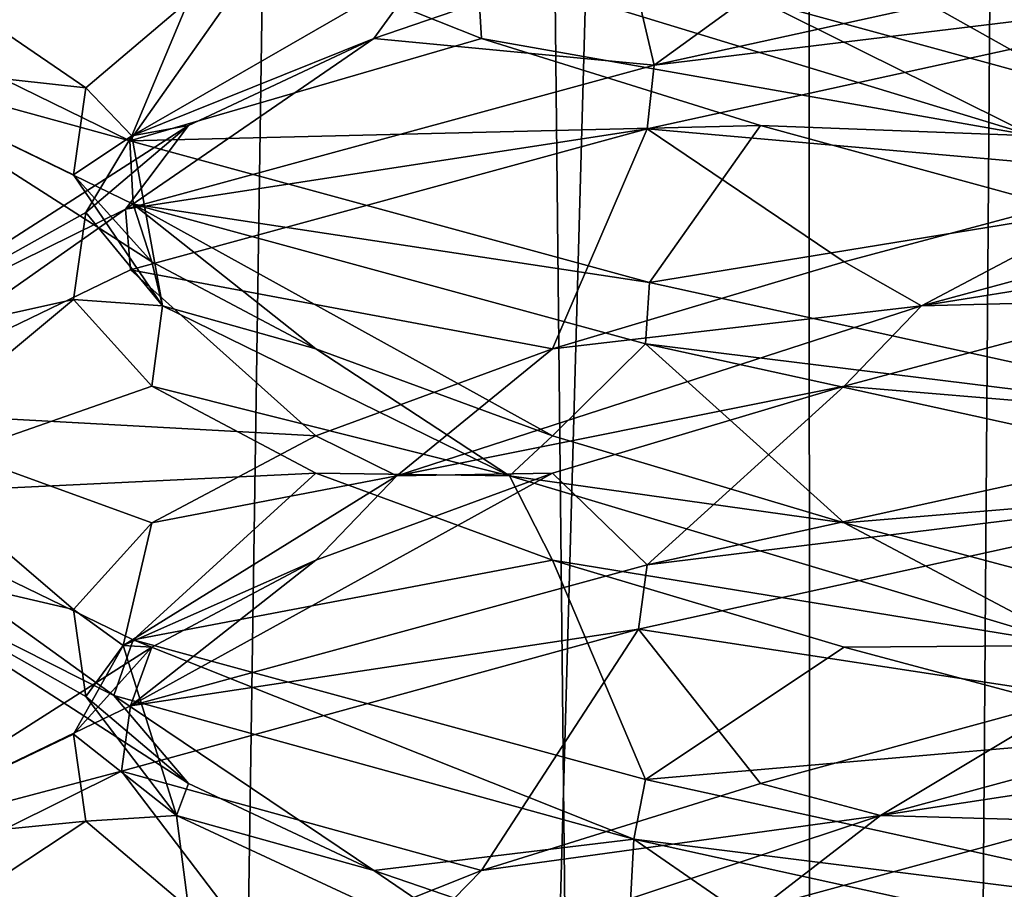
# Model space of a CAD drawing. Header units: millimetres. Extents: x -36.5 to 36.5, y -8.8 to 41.6.
# Tile 176 of 256: x -1.3 to -0.3, y 19.7 to 20.6. Entities that reach past the tile are written whole.
import ezdxf

# ---------------------------------------------------------------- set-up
doc = ezdxf.new("R2010")
doc.units = ezdxf.units.MM
doc.header["$LTSCALE"] = 65.185185
for name, color, linetype in [('166', 7, 'CONTINUOUS'), ('181', 7, 'CONTINUOUS'), ('182', 7, 'CONTINUOUS'), ('183', 7, 'CONTINUOUS'), ('193', 7, 'CONTINUOUS'), ('194', 7, 'CONTINUOUS'), ('195', 7, 'CONTINUOUS'), ('20', 7, 'CONTINUOUS'), ('205', 7, 'CONTINUOUS'), ('206', 7, 'CONTINUOUS'), ('207', 7, 'CONTINUOUS'), ('21', 7, 'CONTINUOUS'), ('22', 7, 'CONTINUOUS'), ('226', 7, 'CONTINUOUS'), ('227', 7, 'CONTINUOUS'), ('228', 7, 'CONTINUOUS'), ('32', 7, 'CONTINUOUS'), ('33', 7, 'CONTINUOUS'), ('34', 7, 'CONTINUOUS'), ('44', 7, 'CONTINUOUS'), ('45', 7, 'CONTINUOUS'), ('46', 7, 'CONTINUOUS'), ('5', 7, 'CONTINUOUS'), ('548', 7, 'CONTINUOUS'), ('553', 7, 'CONTINUOUS'), ('65', 7, 'CONTINUOUS'), ('66', 7, 'CONTINUOUS'), ('67', 7, 'CONTINUOUS')]:
    doc.layers.add(name, color=color, linetype=linetype)

msp = doc.modelspace()

# ---------------------------------------------------------------- linework, layer by layer
at = {"layer": '166', "color": 7, "linetype": 'Continuous'}
for points in [[(0, 20.6375, -9.5), (0, 20.7, -9.5), (-0.63999, 20.55969, -9.64338), (0, 20.6375, -9.5)], [(-0.64698, 20.49555, -9.6467), (0, 20.6375, -9.5), (-0.63999, 20.55969, -9.64338), (-0.64698, 20.49555, -9.6467)], [(-1.46202, 20.62822, -11.3354), (-1.16677, 20.48369, -11.94268), (-1.46064, 20.56442, -11.34137), (-1.46202, 20.62822, -11.3354)], [(-1.46064, 20.56442, -11.34137), (-1.16677, 20.48369, -11.94268), (-1.16344, 20.42007, -11.94679), (-1.46064, 20.56442, -11.34137)], [(-1.17101, 20.41488, -10.06259), (-0.64698, 20.49555, -9.6467), (-0.63999, 20.55969, -9.64338), (-1.17101, 20.41488, -10.06259)], [(-1.16611, 20.35404, -10.0565), (-0.64698, 20.49555, -9.6467), (-1.17101, 20.41488, -10.06259), (-1.16611, 20.35404, -10.0565)], [(-1.16677, 20.48369, -11.94268), (-0.64487, 20.34146, -12.3543), (-1.16344, 20.42007, -11.94679), (-1.16677, 20.48369, -11.94268)], [(-1.16344, 20.42007, -11.94679), (-0.64487, 20.34146, -12.3543), (-0.64882, 20.27988, -12.35242), (-1.16344, 20.42007, -11.94679)], [(-1.46231, 20.2715, -10.66587), (-1.45729, 20.21364, -10.64461), (-1.17101, 20.41488, -10.06259), (-1.46231, 20.2715, -10.66587)], [(-1.45729, 20.21364, -10.64461), (-1.16611, 20.35404, -10.0565), (-1.17101, 20.41488, -10.06259), (-1.45729, 20.21364, -10.64461)], [(-0.64487, 20.34146, -12.3543), (0, 20.2, -12.5), (-0.64882, 20.27988, -12.35242), (-0.64487, 20.34146, -12.3543)], [(0, 20.2, -12.5), (0, 20.1375, -12.5), (-0.64882, 20.27988, -12.35242), (0, 20.2, -12.5)], [(0, 20.1375, -9.5), (0, 20.2, -9.5), (-0.64698, 20.05805, -9.6467), (0, 20.1375, -9.5)], [(-0.65583, 19.99346, -9.65097), (0, 20.1375, -9.5), (-0.64698, 20.05805, -9.6467), (-0.65583, 19.99346, -9.65097)], [(-1.18279, 19.92666, -11.9225), (-1.46607, 20.06967, -11.31723), (-1.46064, 20.12692, -11.34137), (-1.18279, 19.92666, -11.9225)], [(-1.16344, 19.98257, -11.94679), (-1.18279, 19.92666, -11.9225), (-1.46064, 20.12692, -11.34137), (-1.16344, 19.98257, -11.94679)], [(-1.16611, 19.91654, -10.0565), (-0.65583, 19.99346, -9.65097), (-0.64698, 20.05805, -9.6467), (-1.16611, 19.91654, -10.0565)], [(-1.17506, 19.851, -10.06767), (-0.65583, 19.99346, -9.65097), (-1.16611, 19.91654, -10.0565), (-1.17506, 19.851, -10.06767)], [(-0.66047, 19.78263, -12.34677), (-1.18279, 19.92666, -11.9225), (-1.16344, 19.98257, -11.94679), (-0.66047, 19.78263, -12.34677)], [(-0.64882, 19.84238, -12.35242), (-0.66047, 19.78263, -12.34677), (-1.16344, 19.98257, -11.94679), (-0.64882, 19.84238, -12.35242)], [(-1.45729, 19.77614, -10.64461), (-1.17506, 19.851, -10.06767), (-1.16611, 19.91654, -10.0565), (-1.45729, 19.77614, -10.64461)], [(-1.46372, 19.70765, -10.6721), (-1.17506, 19.851, -10.06767), (-1.45729, 19.77614, -10.64461), (-1.46372, 19.70765, -10.6721)], [(0, 19.7, -12.5), (-0.66047, 19.78263, -12.34677), (-0.64882, 19.84238, -12.35242), (0, 19.7, -12.5)], [(0, 19.6375, -12.5), (-0.66047, 19.78263, -12.34677), (0, 19.7, -12.5), (0, 19.6375, -12.5)]]:
    msp.add_3dface(points, dxfattribs=at)
at = {"layer": '181', "color": 7, "linetype": 'Continuous'}
for points in [[(-1.16677, 20.48369, -11.94268), (-1.46202, 20.62822, -11.3354), (-1.0327, 20.67371, -11.66699), (-1.16677, 20.48369, -11.94268)], [(-0.81345, 20.58641, -11.92176), (-1.16677, 20.48369, -11.94268), (-1.0327, 20.67371, -11.66699), (-0.81345, 20.58641, -11.92176)], [(-0.5334, 20.49911, -12.10762), (-1.16677, 20.48369, -11.94268), (-0.81345, 20.58641, -11.92176), (-0.5334, 20.49911, -12.10762)], [(-0.64487, 20.34146, -12.3543), (-1.16677, 20.48369, -11.94268), (-0.5334, 20.49911, -12.10762), (-0.64487, 20.34146, -12.3543)], [(-0.21348, 20.41181, -12.21069), (-0.64487, 20.34146, -12.3543), (-0.5334, 20.49911, -12.10762), (-0.21348, 20.41181, -12.21069)], [(0, 20.2, -12.5), (-0.64487, 20.34146, -12.3543), (-0.21348, 20.41181, -12.21069), (0, 20.2, -12.5)]]:
    msp.add_3dface(points, dxfattribs=at)
at = {"layer": '182', "color": 7, "linetype": 'Continuous'}
for points in [[(-0.81345, 20.58641, -11.92176), (-1.0327, 20.67371, -11.66699), (-0.81771, 20.65906, -11.86907), (-0.81345, 20.58641, -11.92176)], [(-0.25946, 20.48852, -12.16473), (-0.81345, 20.58641, -11.92176), (-0.81771, 20.65906, -11.86907), (-0.25946, 20.48852, -12.16473)], [(-0.25946, 20.48852, -12.16473), (-0.81771, 20.65906, -11.86907), (-0.5334, 20.62411, -12.10762), (-0.25946, 20.48852, -12.16473)], [(-0.21348, 20.53681, -12.21069), (-0.25946, 20.48852, -12.16473), (-0.5334, 20.62411, -12.10762), (-0.21348, 20.53681, -12.21069)], [(-0.5334, 20.49911, -12.10762), (-0.81345, 20.58641, -11.92176), (-0.25946, 20.48852, -12.16473), (-0.5334, 20.49911, -12.10762)], [(-0.21348, 20.41181, -12.21069), (-0.5334, 20.49911, -12.10762), (-0.25946, 20.48852, -12.16473), (-0.21348, 20.41181, -12.21069)]]:
    msp.add_3dface(points, dxfattribs=at)
at = {"layer": '183', "color": 7, "linetype": 'Continuous'}
for points in [[(-0.64487, 20.77896, -12.3543), (0, 20.6375, -12.5), (-0.21348, 20.53681, -12.21069), (-0.64487, 20.77896, -12.3543)], [(-0.64487, 20.77896, -12.3543), (-0.21348, 20.53681, -12.21069), (-0.5334, 20.62411, -12.10762), (-0.64487, 20.77896, -12.3543)]]:
    msp.add_3dface(points, dxfattribs=at)
at = {"layer": '193', "color": 7, "linetype": 'Continuous'}
msp.add_3dface([(-0.5334, 19.71339, -9.89238), (0, 19.7, -9.5), (-0.21348, 19.80069, -9.78931), (-0.5334, 19.71339, -9.89238)], dxfattribs=at)
at = {"layer": '194', "color": 7, "linetype": 'Continuous'}
for points in [[(-0.41267, 19.80635, -9.88035), (0.12241, 19.888, -9.77674), (0.21674, 19.97689, -9.82657), (-0.41267, 19.80635, -9.88035)], [(-0.41267, 19.80635, -9.88035), (0.21674, 19.97689, -9.82657), (-0.21348, 19.92569, -9.78931), (-0.41267, 19.80635, -9.88035)], [(-0.5334, 19.83839, -9.89238), (-0.41267, 19.80635, -9.88035), (-0.21348, 19.92569, -9.78931), (-0.5334, 19.83839, -9.89238)], [(-0.21348, 19.80069, -9.78931), (0.12241, 19.888, -9.77674), (-0.41267, 19.80635, -9.88035), (-0.21348, 19.80069, -9.78931)], [(-0.81345, 19.75109, -10.07824), (-0.41267, 19.80635, -9.88035), (-0.5334, 19.83839, -9.89238), (-0.81345, 19.75109, -10.07824)], [(-0.92644, 19.6358, -10.24791), (-0.5334, 19.71339, -9.89238), (-0.41267, 19.80635, -9.88035), (-0.92644, 19.6358, -10.24791)], [(-0.92644, 19.6358, -10.24791), (-0.41267, 19.80635, -9.88035), (-0.81345, 19.75109, -10.07824), (-0.92644, 19.6358, -10.24791)], [(-0.5334, 19.71339, -9.89238), (-0.21348, 19.80069, -9.78931), (-0.41267, 19.80635, -9.88035), (-0.5334, 19.71339, -9.89238)], [(-1.0327, 19.66379, -10.33301), (-0.92644, 19.6358, -10.24791), (-0.81345, 19.75109, -10.07824), (-1.0327, 19.66379, -10.33301)]]:
    msp.add_3dface(points, dxfattribs=at)
at = {"layer": '195', "color": 7, "linetype": 'Continuous'}
for points in [[(0, 20.1375, -9.5), (-0.65583, 19.99346, -9.65097), (-0.21348, 19.92569, -9.78931), (0, 20.1375, -9.5)], [(-0.65583, 19.99346, -9.65097), (-1.17506, 19.851, -10.06767), (-0.81345, 19.75109, -10.07824), (-0.65583, 19.99346, -9.65097)], [(-0.65583, 19.99346, -9.65097), (-0.81345, 19.75109, -10.07824), (-0.5334, 19.83839, -9.89238), (-0.65583, 19.99346, -9.65097)], [(-0.65583, 19.99346, -9.65097), (-0.5334, 19.83839, -9.89238), (-0.21348, 19.92569, -9.78931), (-0.65583, 19.99346, -9.65097)], [(-1.17506, 19.851, -10.06767), (-1.46372, 19.70765, -10.6721), (-1.0327, 19.66379, -10.33301), (-1.17506, 19.851, -10.06767)], [(-1.17506, 19.851, -10.06767), (-1.0327, 19.66379, -10.33301), (-0.81345, 19.75109, -10.07824), (-1.17506, 19.851, -10.06767)]]:
    msp.add_3dface(points, dxfattribs=at)
at = {"layer": '20', "color": 7, "linetype": 'Continuous'}
for points in [[(-1.16677, 20.48369, 10.05732), (-1.46202, 20.62822, 10.6646), (-1.0327, 20.67371, 10.33301), (-1.16677, 20.48369, 10.05732)], [(-0.81345, 20.58641, 10.07824), (-1.16677, 20.48369, 10.05732), (-1.0327, 20.67371, 10.33301), (-0.81345, 20.58641, 10.07824)], [(-0.5334, 20.49911, 9.89238), (-1.16677, 20.48369, 10.05732), (-0.81345, 20.58641, 10.07824), (-0.5334, 20.49911, 9.89238)], [(-0.64487, 20.34146, 9.6457), (-1.16677, 20.48369, 10.05732), (-0.5334, 20.49911, 9.89238), (-0.64487, 20.34146, 9.6457)], [(-0.21348, 20.41181, 9.78931), (-0.64487, 20.34146, 9.6457), (-0.5334, 20.49911, 9.89238), (-0.21348, 20.41181, 9.78931)], [(0, 20.2, 9.5), (-0.64487, 20.34146, 9.6457), (-0.21348, 20.41181, 9.78931), (0, 20.2, 9.5)]]:
    msp.add_3dface(points, dxfattribs=at)
at = {"layer": '205', "color": 7, "linetype": 'Continuous'}
for points in [[(-0.44914, 20.2372, -9.85561), (0, 20.2, -9.5), (-0.12241, 20.3245, -9.77674), (-0.44914, 20.2372, -9.85561)], [(-0.7423, 20.1499, -10.02003), (-0.64698, 20.05805, -9.6467), (-0.44914, 20.2372, -9.85561), (-0.7423, 20.1499, -10.02003)], [(-0.64698, 20.05805, -9.6467), (0, 20.2, -9.5), (-0.44914, 20.2372, -9.85561), (-0.64698, 20.05805, -9.6467)], [(-1.16611, 19.91654, -10.0565), (-0.64698, 20.05805, -9.6467), (-0.7423, 20.1499, -10.02003), (-1.16611, 19.91654, -10.0565)], [(-0.97997, 20.0626, -10.2577), (-1.16611, 19.91654, -10.0565), (-0.7423, 20.1499, -10.02003), (-0.97997, 20.0626, -10.2577)], [(-1.14439, 19.9753, -10.55086), (-1.16611, 19.91654, -10.0565), (-0.97997, 20.0626, -10.2577), (-1.14439, 19.9753, -10.55086)], [(-1.45729, 19.77614, -10.64461), (-1.16611, 19.91654, -10.0565), (-1.14439, 19.9753, -10.55086), (-1.45729, 19.77614, -10.64461)], [(-1.22326, 19.888, -10.87759), (-1.45729, 19.77614, -10.64461), (-1.14439, 19.9753, -10.55086), (-1.22326, 19.888, -10.87759)], [(-1.21069, 19.80069, -11.21348), (-1.45729, 19.77614, -10.64461), (-1.22326, 19.888, -10.87759), (-1.21069, 19.80069, -11.21348)], [(-1.46607, 19.63217, -11.31723), (-1.45729, 19.77614, -10.64461), (-1.21069, 19.80069, -11.21348), (-1.46607, 19.63217, -11.31723)], [(-1.10762, 19.71339, -11.5334), (-1.46607, 19.63217, -11.31723), (-1.21069, 19.80069, -11.21348), (-1.10762, 19.71339, -11.5334)]]:
    msp.add_3dface(points, dxfattribs=at)
at = {"layer": '206', "color": 7, "linetype": 'Continuous'}
for points in [[(-0.37151, 20.31797, -9.86602), (0.21348, 20.41181, -9.78931), (0.25946, 20.48852, -9.83527), (-0.37151, 20.31797, -9.86602)], [(-0.37151, 20.31797, -9.86602), (0.25946, 20.48852, -9.83527), (-0.12241, 20.4495, -9.77674), (-0.37151, 20.31797, -9.86602)], [(-0.44914, 20.3622, -9.85561), (-0.37151, 20.31797, -9.86602), (-0.12241, 20.4495, -9.77674), (-0.44914, 20.3622, -9.85561)], [(-0.12241, 20.3245, -9.77674), (0.21348, 20.41181, -9.78931), (-0.37151, 20.31797, -9.86602), (-0.12241, 20.3245, -9.77674)], [(-0.7423, 20.2749, -10.02003), (-0.37151, 20.31797, -9.86602), (-0.44914, 20.3622, -9.85561), (-0.7423, 20.2749, -10.02003)], [(-0.44914, 20.2372, -9.85561), (-0.12241, 20.3245, -9.77674), (-0.37151, 20.31797, -9.86602), (-0.44914, 20.2372, -9.85561)], [(-0.89835, 20.14743, -10.21458), (-0.44914, 20.2372, -9.85561), (-0.37151, 20.31797, -9.86602), (-0.89835, 20.14743, -10.21458)], [(-0.89835, 20.14743, -10.21458), (-0.37151, 20.31797, -9.86602), (-0.7423, 20.2749, -10.02003), (-0.89835, 20.14743, -10.21458)], [(-0.97997, 20.1876, -10.2577), (-0.89835, 20.14743, -10.21458), (-0.7423, 20.2749, -10.02003), (-0.97997, 20.1876, -10.2577)], [(-0.7423, 20.1499, -10.02003), (-0.44914, 20.2372, -9.85561), (-0.89835, 20.14743, -10.21458), (-0.7423, 20.1499, -10.02003)], [(-1.14439, 20.1003, -10.55086), (-0.89835, 20.14743, -10.21458), (-0.97997, 20.1876, -10.2577), (-1.14439, 20.1003, -10.55086)], [(-1.17343, 19.97689, -10.78326), (-0.97997, 20.0626, -10.2577), (-0.89835, 20.14743, -10.21458), (-1.17343, 19.97689, -10.78326)], [(-1.17343, 19.97689, -10.78326), (-0.89835, 20.14743, -10.21458), (-1.14439, 20.1003, -10.55086), (-1.17343, 19.97689, -10.78326)], [(-0.97997, 20.0626, -10.2577), (-0.7423, 20.1499, -10.02003), (-0.89835, 20.14743, -10.21458), (-0.97997, 20.0626, -10.2577)], [(-1.22326, 20.013, -10.87759), (-1.17343, 19.97689, -10.78326), (-1.14439, 20.1003, -10.55086), (-1.22326, 20.013, -10.87759)], [(-1.14439, 19.9753, -10.55086), (-0.97997, 20.0626, -10.2577), (-1.17343, 19.97689, -10.78326), (-1.14439, 19.9753, -10.55086)], [(-1.21069, 19.92569, -11.21348), (-1.17343, 19.97689, -10.78326), (-1.22326, 20.013, -10.87759), (-1.21069, 19.92569, -11.21348)], [(-1.22326, 19.888, -10.87759), (-1.14439, 19.9753, -10.55086), (-1.17343, 19.97689, -10.78326), (-1.22326, 19.888, -10.87759)], [(-1.11965, 19.80635, -11.41267), (-1.22326, 19.888, -10.87759), (-1.17343, 19.97689, -10.78326), (-1.11965, 19.80635, -11.41267)], [(-1.11965, 19.80635, -11.41267), (-1.17343, 19.97689, -10.78326), (-1.21069, 19.92569, -11.21348), (-1.11965, 19.80635, -11.41267)], [(-1.10762, 19.83839, -11.5334), (-1.11965, 19.80635, -11.41267), (-1.21069, 19.92569, -11.21348), (-1.10762, 19.83839, -11.5334)], [(-1.21069, 19.80069, -11.21348), (-1.22326, 19.888, -10.87759), (-1.11965, 19.80635, -11.41267), (-1.21069, 19.80069, -11.21348)], [(-0.92176, 19.75109, -11.81345), (-1.11965, 19.80635, -11.41267), (-1.10762, 19.83839, -11.5334), (-0.92176, 19.75109, -11.81345)], [(-1.10762, 19.71339, -11.5334), (-1.21069, 19.80069, -11.21348), (-1.11965, 19.80635, -11.41267), (-1.10762, 19.71339, -11.5334)], [(-0.75209, 19.6358, -11.92644), (-1.10762, 19.71339, -11.5334), (-1.11965, 19.80635, -11.41267), (-0.75209, 19.6358, -11.92644)], [(-0.75209, 19.6358, -11.92644), (-1.11965, 19.80635, -11.41267), (-0.92176, 19.75109, -11.81345), (-0.75209, 19.6358, -11.92644)], [(-0.66699, 19.66379, -12.0327), (-0.75209, 19.6358, -11.92644), (-0.92176, 19.75109, -11.81345), (-0.66699, 19.66379, -12.0327)]]:
    msp.add_3dface(points, dxfattribs=at)
at = {"layer": '207', "color": 7, "linetype": 'Continuous'}
for points in [[(0, 20.6375, -9.5), (-0.64698, 20.49555, -9.6467), (-0.12241, 20.4495, -9.77674), (0, 20.6375, -9.5)], [(-0.64698, 20.49555, -9.6467), (-1.16611, 20.35404, -10.0565), (-0.7423, 20.2749, -10.02003), (-0.64698, 20.49555, -9.6467)], [(-0.64698, 20.49555, -9.6467), (-0.7423, 20.2749, -10.02003), (-0.44914, 20.3622, -9.85561), (-0.64698, 20.49555, -9.6467)], [(-0.64698, 20.49555, -9.6467), (-0.44914, 20.3622, -9.85561), (-0.12241, 20.4495, -9.77674), (-0.64698, 20.49555, -9.6467)], [(-1.16611, 20.35404, -10.0565), (-1.45729, 20.21364, -10.64461), (-0.97997, 20.1876, -10.2577), (-1.16611, 20.35404, -10.0565)], [(-1.16611, 20.35404, -10.0565), (-0.97997, 20.1876, -10.2577), (-0.7423, 20.2749, -10.02003), (-1.16611, 20.35404, -10.0565)], [(-1.45729, 20.21364, -10.64461), (-1.46607, 20.06967, -11.31723), (-1.22326, 20.013, -10.87759), (-1.45729, 20.21364, -10.64461)], [(-1.45729, 20.21364, -10.64461), (-1.22326, 20.013, -10.87759), (-1.14439, 20.1003, -10.55086), (-1.45729, 20.21364, -10.64461)], [(-1.45729, 20.21364, -10.64461), (-1.14439, 20.1003, -10.55086), (-0.97997, 20.1876, -10.2577), (-1.45729, 20.21364, -10.64461)], [(-1.46607, 20.06967, -11.31723), (-1.18279, 19.92666, -11.9225), (-1.10762, 19.83839, -11.5334), (-1.46607, 20.06967, -11.31723)], [(-1.46607, 20.06967, -11.31723), (-1.10762, 19.83839, -11.5334), (-1.21069, 19.92569, -11.21348), (-1.46607, 20.06967, -11.31723)], [(-1.46607, 20.06967, -11.31723), (-1.21069, 19.92569, -11.21348), (-1.22326, 20.013, -10.87759), (-1.46607, 20.06967, -11.31723)], [(-1.18279, 19.92666, -11.9225), (-0.66047, 19.78263, -12.34677), (-0.92176, 19.75109, -11.81345), (-1.18279, 19.92666, -11.9225)], [(-1.18279, 19.92666, -11.9225), (-0.92176, 19.75109, -11.81345), (-1.10762, 19.83839, -11.5334), (-1.18279, 19.92666, -11.9225)], [(-0.66047, 19.78263, -12.34677), (-0.66699, 19.66379, -12.0327), (-0.92176, 19.75109, -11.81345), (-0.66047, 19.78263, -12.34677)], [(-0.66047, 19.78263, -12.34677), (-0.36236, 19.57649, -12.17475), (-0.66699, 19.66379, -12.0327), (-0.66047, 19.78263, -12.34677)], [(-0.66047, 19.78263, -12.34677), (0, 19.6375, -12.5), (-0.36236, 19.57649, -12.17475), (-0.66047, 19.78263, -12.34677)]]:
    msp.add_3dface(points, dxfattribs=at)
at = {"layer": '21', "color": 7, "linetype": 'Continuous'}
for points in [[(-0.81345, 20.58641, 10.07824), (-1.0327, 20.67371, 10.33301), (-0.81771, 20.65906, 10.13093), (-0.81345, 20.58641, 10.07824)], [(-0.25946, 20.48852, 9.83527), (-0.81345, 20.58641, 10.07824), (-0.81771, 20.65906, 10.13093), (-0.25946, 20.48852, 9.83527)], [(-0.25946, 20.48852, 9.83527), (-0.81771, 20.65906, 10.13093), (-0.5334, 20.62411, 9.89238), (-0.25946, 20.48852, 9.83527)], [(-0.21348, 20.53681, 9.78931), (-0.25946, 20.48852, 9.83527), (-0.5334, 20.62411, 9.89238), (-0.21348, 20.53681, 9.78931)], [(-0.5334, 20.49911, 9.89238), (-0.81345, 20.58641, 10.07824), (-0.25946, 20.48852, 9.83527), (-0.5334, 20.49911, 9.89238)], [(-0.21348, 20.41181, 9.78931), (-0.5334, 20.49911, 9.89238), (-0.25946, 20.48852, 9.83527), (-0.21348, 20.41181, 9.78931)]]:
    msp.add_3dface(points, dxfattribs=at)
at = {"layer": '22', "color": 7, "linetype": 'Continuous'}
for points in [[(-0.64487, 20.77896, 9.6457), (0, 20.6375, 9.5), (-0.21348, 20.53681, 9.78931), (-0.64487, 20.77896, 9.6457)], [(-0.64487, 20.77896, 9.6457), (-0.21348, 20.53681, 9.78931), (-0.5334, 20.62411, 9.89238), (-0.64487, 20.77896, 9.6457)]]:
    msp.add_3dface(points, dxfattribs=at)
at = {"layer": '226', "color": 7, "linetype": 'Continuous'}
for points in [[(-0.66699, 20.67371, -9.9673), (-0.63999, 20.55969, -9.64338), (-0.36236, 20.76101, -9.82525), (-0.66699, 20.67371, -9.9673)], [(-0.63999, 20.55969, -9.64338), (0, 20.7, -9.5), (-0.36236, 20.76101, -9.82525), (-0.63999, 20.55969, -9.64338)], [(-0.92176, 20.58641, -10.18655), (-0.63999, 20.55969, -9.64338), (-0.66699, 20.67371, -9.9673), (-0.92176, 20.58641, -10.18655)], [(-1.17101, 20.41488, -10.06259), (-0.63999, 20.55969, -9.64338), (-0.92176, 20.58641, -10.18655), (-1.17101, 20.41488, -10.06259)], [(-1.10762, 20.49911, -10.4666), (-1.17101, 20.41488, -10.06259), (-0.92176, 20.58641, -10.18655), (-1.10762, 20.49911, -10.4666)], [(-1.46231, 20.2715, -10.66587), (-1.17101, 20.41488, -10.06259), (-1.10762, 20.49911, -10.4666), (-1.46231, 20.2715, -10.66587)], [(-1.21069, 20.41181, -10.78652), (-1.46231, 20.2715, -10.66587), (-1.10762, 20.49911, -10.4666), (-1.21069, 20.41181, -10.78652)], [(-1.22326, 20.3245, -11.12241), (-1.46231, 20.2715, -10.66587), (-1.21069, 20.41181, -10.78652), (-1.22326, 20.3245, -11.12241)], [(-1.46064, 20.12692, -11.34137), (-1.46231, 20.2715, -10.66587), (-1.22326, 20.3245, -11.12241), (-1.46064, 20.12692, -11.34137)], [(-1.14439, 20.2372, -11.44914), (-1.46064, 20.12692, -11.34137), (-1.22326, 20.3245, -11.12241), (-1.14439, 20.2372, -11.44914)], [(-0.97997, 20.1499, -11.7423), (-1.46064, 20.12692, -11.34137), (-1.14439, 20.2372, -11.44914), (-0.97997, 20.1499, -11.7423)], [(-1.16344, 19.98257, -11.94679), (-1.46064, 20.12692, -11.34137), (-0.97997, 20.1499, -11.7423), (-1.16344, 19.98257, -11.94679)], [(-0.7423, 20.0626, -11.97997), (-1.16344, 19.98257, -11.94679), (-0.97997, 20.1499, -11.7423), (-0.7423, 20.0626, -11.97997)], [(-0.64882, 19.84238, -12.35242), (-1.16344, 19.98257, -11.94679), (-0.7423, 20.0626, -11.97997), (-0.64882, 19.84238, -12.35242)], [(-0.44914, 19.9753, -12.14439), (-0.64882, 19.84238, -12.35242), (-0.7423, 20.0626, -11.97997), (-0.44914, 19.9753, -12.14439)], [(-0.12241, 19.888, -12.22326), (-0.64882, 19.84238, -12.35242), (-0.44914, 19.9753, -12.14439), (-0.12241, 19.888, -12.22326)], [(0, 19.7, -12.5), (-0.64882, 19.84238, -12.35242), (-0.12241, 19.888, -12.22326), (0, 19.7, -12.5)]]:
    msp.add_3dface(points, dxfattribs=at)
at = {"layer": '227', "color": 7, "linetype": 'Continuous'}
for points in [[(-0.92176, 20.58641, -10.18655), (-0.66699, 20.67371, -9.9673), (-0.86907, 20.65906, -10.18229), (-0.92176, 20.58641, -10.18655)], [(-1.16473, 20.48852, -10.74054), (-0.92176, 20.58641, -10.18655), (-0.86907, 20.65906, -10.18229), (-1.16473, 20.48852, -10.74054)], [(-1.16473, 20.48852, -10.74054), (-0.86907, 20.65906, -10.18229), (-1.10762, 20.62411, -10.4666), (-1.16473, 20.48852, -10.74054)], [(-1.21069, 20.53681, -10.78652), (-1.16473, 20.48852, -10.74054), (-1.10762, 20.62411, -10.4666), (-1.21069, 20.53681, -10.78652)], [(-1.10762, 20.49911, -10.4666), (-0.92176, 20.58641, -10.18655), (-1.16473, 20.48852, -10.74054), (-1.10762, 20.49911, -10.4666)], [(-1.22326, 20.4495, -11.12241), (-1.16473, 20.48852, -10.74054), (-1.21069, 20.53681, -10.78652), (-1.22326, 20.4495, -11.12241)], [(-1.21069, 20.41181, -10.78652), (-1.10762, 20.49911, -10.4666), (-1.16473, 20.48852, -10.74054), (-1.21069, 20.41181, -10.78652)], [(-1.13398, 20.31797, -11.37151), (-1.16473, 20.48852, -10.74054), (-1.22326, 20.4495, -11.12241), (-1.13398, 20.31797, -11.37151)], [(-1.13398, 20.31797, -11.37151), (-1.21069, 20.41181, -10.78652), (-1.16473, 20.48852, -10.74054), (-1.13398, 20.31797, -11.37151)], [(-1.14439, 20.3622, -11.44914), (-1.13398, 20.31797, -11.37151), (-1.22326, 20.4495, -11.12241), (-1.14439, 20.3622, -11.44914)], [(-1.22326, 20.3245, -11.12241), (-1.21069, 20.41181, -10.78652), (-1.13398, 20.31797, -11.37151), (-1.22326, 20.3245, -11.12241)], [(-0.97997, 20.2749, -11.7423), (-1.13398, 20.31797, -11.37151), (-1.14439, 20.3622, -11.44914), (-0.97997, 20.2749, -11.7423)], [(-1.14439, 20.2372, -11.44914), (-1.22326, 20.3245, -11.12241), (-1.13398, 20.31797, -11.37151), (-1.14439, 20.2372, -11.44914)], [(-0.78542, 20.14743, -11.89835), (-1.14439, 20.2372, -11.44914), (-1.13398, 20.31797, -11.37151), (-0.78542, 20.14743, -11.89835)], [(-0.78542, 20.14743, -11.89835), (-1.13398, 20.31797, -11.37151), (-0.97997, 20.2749, -11.7423), (-0.78542, 20.14743, -11.89835)], [(-0.7423, 20.1876, -11.97997), (-0.78542, 20.14743, -11.89835), (-0.97997, 20.2749, -11.7423), (-0.7423, 20.1876, -11.97997)], [(-0.97997, 20.1499, -11.7423), (-1.14439, 20.2372, -11.44914), (-0.78542, 20.14743, -11.89835), (-0.97997, 20.1499, -11.7423)], [(-0.44914, 20.1003, -12.14439), (-0.78542, 20.14743, -11.89835), (-0.7423, 20.1876, -11.97997), (-0.44914, 20.1003, -12.14439)], [(-0.7423, 20.0626, -11.97997), (-0.97997, 20.1499, -11.7423), (-0.78542, 20.14743, -11.89835), (-0.7423, 20.0626, -11.97997)], [(-0.21674, 19.97689, -12.17343), (-0.7423, 20.0626, -11.97997), (-0.78542, 20.14743, -11.89835), (-0.21674, 19.97689, -12.17343)], [(-0.21674, 19.97689, -12.17343), (-0.78542, 20.14743, -11.89835), (-0.44914, 20.1003, -12.14439), (-0.21674, 19.97689, -12.17343)], [(-0.12241, 20.013, -12.22326), (-0.21674, 19.97689, -12.17343), (-0.44914, 20.1003, -12.14439), (-0.12241, 20.013, -12.22326)], [(-0.44914, 19.9753, -12.14439), (-0.7423, 20.0626, -11.97997), (-0.21674, 19.97689, -12.17343), (-0.44914, 19.9753, -12.14439)], [(-0.12241, 19.888, -12.22326), (-0.44914, 19.9753, -12.14439), (-0.21674, 19.97689, -12.17343), (-0.12241, 19.888, -12.22326)]]:
    msp.add_3dface(points, dxfattribs=at)
at = {"layer": '228', "color": 7, "linetype": 'Continuous'}
for points in [[(-1.46231, 20.709, -10.66587), (-1.46064, 20.56442, -11.34137), (-1.21069, 20.53681, -10.78652), (-1.46231, 20.709, -10.66587)], [(-1.46231, 20.709, -10.66587), (-1.21069, 20.53681, -10.78652), (-1.10762, 20.62411, -10.4666), (-1.46231, 20.709, -10.66587)], [(-1.46064, 20.56442, -11.34137), (-1.16344, 20.42007, -11.94679), (-1.14439, 20.3622, -11.44914), (-1.46064, 20.56442, -11.34137)], [(-1.46064, 20.56442, -11.34137), (-1.14439, 20.3622, -11.44914), (-1.22326, 20.4495, -11.12241), (-1.46064, 20.56442, -11.34137)], [(-1.46064, 20.56442, -11.34137), (-1.22326, 20.4495, -11.12241), (-1.21069, 20.53681, -10.78652), (-1.46064, 20.56442, -11.34137)], [(-1.16344, 20.42007, -11.94679), (-0.64882, 20.27988, -12.35242), (-0.7423, 20.1876, -11.97997), (-1.16344, 20.42007, -11.94679)], [(-1.16344, 20.42007, -11.94679), (-0.7423, 20.1876, -11.97997), (-0.97997, 20.2749, -11.7423), (-1.16344, 20.42007, -11.94679)], [(-1.16344, 20.42007, -11.94679), (-0.97997, 20.2749, -11.7423), (-1.14439, 20.3622, -11.44914), (-1.16344, 20.42007, -11.94679)], [(-0.64882, 20.27988, -12.35242), (-0.44914, 20.1003, -12.14439), (-0.7423, 20.1876, -11.97997), (-0.64882, 20.27988, -12.35242)], [(-0.64882, 20.27988, -12.35242), (0, 20.1375, -12.5), (-0.44914, 20.1003, -12.14439), (-0.64882, 20.27988, -12.35242)], [(0, 20.1375, -12.5), (-0.12241, 20.013, -12.22326), (-0.44914, 20.1003, -12.14439), (0, 20.1375, -12.5)]]:
    msp.add_3dface(points, dxfattribs=at)
at = {"layer": '32', "color": 7, "linetype": 'Continuous'}
msp.add_3dface([(-0.5334, 19.71339, 12.10762), (0, 19.7, 12.5), (-0.21348, 19.80069, 12.21069), (-0.5334, 19.71339, 12.10762)], dxfattribs=at)
at = {"layer": '33', "color": 7, "linetype": 'Continuous'}
for points in [[(-0.41267, 19.80635, 12.11965), (0.12241, 19.888, 12.22326), (0.21674, 19.97689, 12.17343), (-0.41267, 19.80635, 12.11965)], [(-0.41267, 19.80635, 12.11965), (0.21674, 19.97689, 12.17343), (-0.21348, 19.92569, 12.21069), (-0.41267, 19.80635, 12.11965)], [(-0.5334, 19.83839, 12.10762), (-0.41267, 19.80635, 12.11965), (-0.21348, 19.92569, 12.21069), (-0.5334, 19.83839, 12.10762)], [(-0.21348, 19.80069, 12.21069), (0.12241, 19.888, 12.22326), (-0.41267, 19.80635, 12.11965), (-0.21348, 19.80069, 12.21069)], [(-0.81345, 19.75109, 11.92176), (-0.41267, 19.80635, 12.11965), (-0.5334, 19.83839, 12.10762), (-0.81345, 19.75109, 11.92176)], [(-0.92644, 19.6358, 11.75209), (-0.5334, 19.71339, 12.10762), (-0.41267, 19.80635, 12.11965), (-0.92644, 19.6358, 11.75209)], [(-0.92644, 19.6358, 11.75209), (-0.41267, 19.80635, 12.11965), (-0.81345, 19.75109, 11.92176), (-0.92644, 19.6358, 11.75209)], [(-0.5334, 19.71339, 12.10762), (-0.21348, 19.80069, 12.21069), (-0.41267, 19.80635, 12.11965), (-0.5334, 19.71339, 12.10762)], [(-1.0327, 19.66379, 11.66699), (-0.92644, 19.6358, 11.75209), (-0.81345, 19.75109, 11.92176), (-1.0327, 19.66379, 11.66699)]]:
    msp.add_3dface(points, dxfattribs=at)
at = {"layer": '34', "color": 7, "linetype": 'Continuous'}
for points in [[(0, 20.1375, 12.5), (-0.65583, 19.99346, 12.34903), (-0.21348, 19.92569, 12.21069), (0, 20.1375, 12.5)], [(-0.65583, 19.99346, 12.34903), (-1.17506, 19.851, 11.93233), (-0.81345, 19.75109, 11.92176), (-0.65583, 19.99346, 12.34903)], [(-0.65583, 19.99346, 12.34903), (-0.81345, 19.75109, 11.92176), (-0.5334, 19.83839, 12.10762), (-0.65583, 19.99346, 12.34903)], [(-0.65583, 19.99346, 12.34903), (-0.5334, 19.83839, 12.10762), (-0.21348, 19.92569, 12.21069), (-0.65583, 19.99346, 12.34903)], [(-1.17506, 19.851, 11.93233), (-1.46372, 19.70765, 11.3279), (-1.0327, 19.66379, 11.66699), (-1.17506, 19.851, 11.93233)], [(-1.17506, 19.851, 11.93233), (-1.0327, 19.66379, 11.66699), (-0.81345, 19.75109, 11.92176), (-1.17506, 19.851, 11.93233)]]:
    msp.add_3dface(points, dxfattribs=at)
at = {"layer": '44', "color": 7, "linetype": 'Continuous'}
for points in [[(-0.44914, 20.2372, 12.14439), (0, 20.2, 12.5), (-0.12241, 20.3245, 12.22326), (-0.44914, 20.2372, 12.14439)], [(-0.7423, 20.1499, 11.97997), (-0.64698, 20.05805, 12.3533), (-0.44914, 20.2372, 12.14439), (-0.7423, 20.1499, 11.97997)], [(-0.64698, 20.05805, 12.3533), (0, 20.2, 12.5), (-0.44914, 20.2372, 12.14439), (-0.64698, 20.05805, 12.3533)], [(-1.16611, 19.91654, 11.9435), (-0.64698, 20.05805, 12.3533), (-0.7423, 20.1499, 11.97997), (-1.16611, 19.91654, 11.9435)], [(-0.97997, 20.0626, 11.7423), (-1.16611, 19.91654, 11.9435), (-0.7423, 20.1499, 11.97997), (-0.97997, 20.0626, 11.7423)], [(-1.14439, 19.9753, 11.44914), (-1.16611, 19.91654, 11.9435), (-0.97997, 20.0626, 11.7423), (-1.14439, 19.9753, 11.44914)], [(-1.45729, 19.77614, 11.35539), (-1.16611, 19.91654, 11.9435), (-1.14439, 19.9753, 11.44914), (-1.45729, 19.77614, 11.35539)], [(-1.22326, 19.888, 11.12241), (-1.45729, 19.77614, 11.35539), (-1.14439, 19.9753, 11.44914), (-1.22326, 19.888, 11.12241)], [(-1.21069, 19.80069, 10.78652), (-1.45729, 19.77614, 11.35539), (-1.22326, 19.888, 11.12241), (-1.21069, 19.80069, 10.78652)], [(-1.46607, 19.63217, 10.68277), (-1.45729, 19.77614, 11.35539), (-1.21069, 19.80069, 10.78652), (-1.46607, 19.63217, 10.68277)], [(-1.10762, 19.71339, 10.4666), (-1.46607, 19.63217, 10.68277), (-1.21069, 19.80069, 10.78652), (-1.10762, 19.71339, 10.4666)]]:
    msp.add_3dface(points, dxfattribs=at)
at = {"layer": '45', "color": 7, "linetype": 'Continuous'}
for points in [[(-0.37151, 20.31797, 12.13398), (0.21348, 20.41181, 12.21069), (0.25946, 20.48852, 12.16473), (-0.37151, 20.31797, 12.13398)], [(-0.37151, 20.31797, 12.13398), (0.25946, 20.48852, 12.16473), (-0.12241, 20.4495, 12.22326), (-0.37151, 20.31797, 12.13398)], [(-0.44914, 20.3622, 12.14439), (-0.37151, 20.31797, 12.13398), (-0.12241, 20.4495, 12.22326), (-0.44914, 20.3622, 12.14439)], [(-0.12241, 20.3245, 12.22326), (0.21348, 20.41181, 12.21069), (-0.37151, 20.31797, 12.13398), (-0.12241, 20.3245, 12.22326)], [(-0.7423, 20.2749, 11.97997), (-0.37151, 20.31797, 12.13398), (-0.44914, 20.3622, 12.14439), (-0.7423, 20.2749, 11.97997)], [(-0.44914, 20.2372, 12.14439), (-0.12241, 20.3245, 12.22326), (-0.37151, 20.31797, 12.13398), (-0.44914, 20.2372, 12.14439)], [(-0.89835, 20.14743, 11.78542), (-0.44914, 20.2372, 12.14439), (-0.37151, 20.31797, 12.13398), (-0.89835, 20.14743, 11.78542)], [(-0.89835, 20.14743, 11.78542), (-0.37151, 20.31797, 12.13398), (-0.7423, 20.2749, 11.97997), (-0.89835, 20.14743, 11.78542)], [(-0.97997, 20.1876, 11.7423), (-0.89835, 20.14743, 11.78542), (-0.7423, 20.2749, 11.97997), (-0.97997, 20.1876, 11.7423)], [(-0.7423, 20.1499, 11.97997), (-0.44914, 20.2372, 12.14439), (-0.89835, 20.14743, 11.78542), (-0.7423, 20.1499, 11.97997)], [(-1.14439, 20.1003, 11.44914), (-0.89835, 20.14743, 11.78542), (-0.97997, 20.1876, 11.7423), (-1.14439, 20.1003, 11.44914)], [(-1.17343, 19.97689, 11.21674), (-0.97997, 20.0626, 11.7423), (-0.89835, 20.14743, 11.78542), (-1.17343, 19.97689, 11.21674)], [(-1.17343, 19.97689, 11.21674), (-0.89835, 20.14743, 11.78542), (-1.14439, 20.1003, 11.44914), (-1.17343, 19.97689, 11.21674)], [(-0.97997, 20.0626, 11.7423), (-0.7423, 20.1499, 11.97997), (-0.89835, 20.14743, 11.78542), (-0.97997, 20.0626, 11.7423)], [(-1.22326, 20.013, 11.12241), (-1.17343, 19.97689, 11.21674), (-1.14439, 20.1003, 11.44914), (-1.22326, 20.013, 11.12241)], [(-1.14439, 19.9753, 11.44914), (-0.97997, 20.0626, 11.7423), (-1.17343, 19.97689, 11.21674), (-1.14439, 19.9753, 11.44914)], [(-1.21069, 19.92569, 10.78652), (-1.17343, 19.97689, 11.21674), (-1.22326, 20.013, 11.12241), (-1.21069, 19.92569, 10.78652)], [(-1.22326, 19.888, 11.12241), (-1.14439, 19.9753, 11.44914), (-1.17343, 19.97689, 11.21674), (-1.22326, 19.888, 11.12241)], [(-1.11965, 19.80635, 10.58733), (-1.22326, 19.888, 11.12241), (-1.17343, 19.97689, 11.21674), (-1.11965, 19.80635, 10.58733)], [(-1.11965, 19.80635, 10.58733), (-1.17343, 19.97689, 11.21674), (-1.21069, 19.92569, 10.78652), (-1.11965, 19.80635, 10.58733)], [(-1.10762, 19.83839, 10.4666), (-1.11965, 19.80635, 10.58733), (-1.21069, 19.92569, 10.78652), (-1.10762, 19.83839, 10.4666)], [(-1.21069, 19.80069, 10.78652), (-1.22326, 19.888, 11.12241), (-1.11965, 19.80635, 10.58733), (-1.21069, 19.80069, 10.78652)], [(-0.92176, 19.75109, 10.18655), (-1.11965, 19.80635, 10.58733), (-1.10762, 19.83839, 10.4666), (-0.92176, 19.75109, 10.18655)], [(-1.10762, 19.71339, 10.4666), (-1.21069, 19.80069, 10.78652), (-1.11965, 19.80635, 10.58733), (-1.10762, 19.71339, 10.4666)], [(-0.75209, 19.6358, 10.07356), (-1.10762, 19.71339, 10.4666), (-1.11965, 19.80635, 10.58733), (-0.75209, 19.6358, 10.07356)], [(-0.75209, 19.6358, 10.07356), (-1.11965, 19.80635, 10.58733), (-0.92176, 19.75109, 10.18655), (-0.75209, 19.6358, 10.07356)], [(-0.66699, 19.66379, 9.9673), (-0.75209, 19.6358, 10.07356), (-0.92176, 19.75109, 10.18655), (-0.66699, 19.66379, 9.9673)]]:
    msp.add_3dface(points, dxfattribs=at)
at = {"layer": '46', "color": 7, "linetype": 'Continuous'}
for points in [[(0, 20.6375, 12.5), (-0.64698, 20.49555, 12.3533), (-0.12241, 20.4495, 12.22326), (0, 20.6375, 12.5)], [(-0.64698, 20.49555, 12.3533), (-1.16611, 20.35404, 11.9435), (-0.7423, 20.2749, 11.97997), (-0.64698, 20.49555, 12.3533)], [(-0.64698, 20.49555, 12.3533), (-0.7423, 20.2749, 11.97997), (-0.44914, 20.3622, 12.14439), (-0.64698, 20.49555, 12.3533)], [(-0.64698, 20.49555, 12.3533), (-0.44914, 20.3622, 12.14439), (-0.12241, 20.4495, 12.22326), (-0.64698, 20.49555, 12.3533)], [(-1.16611, 20.35404, 11.9435), (-1.45729, 20.21364, 11.35539), (-0.97997, 20.1876, 11.7423), (-1.16611, 20.35404, 11.9435)], [(-1.16611, 20.35404, 11.9435), (-0.97997, 20.1876, 11.7423), (-0.7423, 20.2749, 11.97997), (-1.16611, 20.35404, 11.9435)], [(-1.45729, 20.21364, 11.35539), (-1.46607, 20.06967, 10.68277), (-1.22326, 20.013, 11.12241), (-1.45729, 20.21364, 11.35539)], [(-1.45729, 20.21364, 11.35539), (-1.22326, 20.013, 11.12241), (-1.14439, 20.1003, 11.44914), (-1.45729, 20.21364, 11.35539)], [(-1.45729, 20.21364, 11.35539), (-1.14439, 20.1003, 11.44914), (-0.97997, 20.1876, 11.7423), (-1.45729, 20.21364, 11.35539)], [(-1.46607, 20.06967, 10.68277), (-1.18279, 19.92666, 10.0775), (-1.10762, 19.83839, 10.4666), (-1.46607, 20.06967, 10.68277)], [(-1.46607, 20.06967, 10.68277), (-1.10762, 19.83839, 10.4666), (-1.21069, 19.92569, 10.78652), (-1.46607, 20.06967, 10.68277)], [(-1.46607, 20.06967, 10.68277), (-1.21069, 19.92569, 10.78652), (-1.22326, 20.013, 11.12241), (-1.46607, 20.06967, 10.68277)], [(-1.18279, 19.92666, 10.0775), (-0.66047, 19.78263, 9.65323), (-0.92176, 19.75109, 10.18655), (-1.18279, 19.92666, 10.0775)], [(-1.18279, 19.92666, 10.0775), (-0.92176, 19.75109, 10.18655), (-1.10762, 19.83839, 10.4666), (-1.18279, 19.92666, 10.0775)], [(-0.66047, 19.78263, 9.65323), (-0.66699, 19.66379, 9.9673), (-0.92176, 19.75109, 10.18655), (-0.66047, 19.78263, 9.65323)], [(-0.66047, 19.78263, 9.65323), (-0.36236, 19.57649, 9.82525), (-0.66699, 19.66379, 9.9673), (-0.66047, 19.78263, 9.65323)], [(-0.66047, 19.78263, 9.65323), (0, 19.6375, 9.5), (-0.36236, 19.57649, 9.82525), (-0.66047, 19.78263, 9.65323)]]:
    msp.add_3dface(points, dxfattribs=at)
at = {"layer": '5', "color": 7, "linetype": 'Continuous'}
for points in [[(0, 20.6375, 12.5), (0, 20.7, 12.5), (-0.63999, 20.55969, 12.35662), (0, 20.6375, 12.5)], [(-0.64698, 20.49555, 12.3533), (0, 20.6375, 12.5), (-0.63999, 20.55969, 12.35662), (-0.64698, 20.49555, 12.3533)], [(-1.46202, 20.62822, 10.6646), (-1.16677, 20.48369, 10.05732), (-1.46064, 20.56442, 10.65863), (-1.46202, 20.62822, 10.6646)], [(-1.46064, 20.56442, 10.65863), (-1.16677, 20.48369, 10.05732), (-1.16344, 20.42007, 10.05321), (-1.46064, 20.56442, 10.65863)], [(-1.17101, 20.41488, 11.93741), (-0.64698, 20.49555, 12.3533), (-0.63999, 20.55969, 12.35662), (-1.17101, 20.41488, 11.93741)], [(-1.16611, 20.35404, 11.9435), (-0.64698, 20.49555, 12.3533), (-1.17101, 20.41488, 11.93741), (-1.16611, 20.35404, 11.9435)], [(-1.16677, 20.48369, 10.05732), (-0.64487, 20.34146, 9.6457), (-1.16344, 20.42007, 10.05321), (-1.16677, 20.48369, 10.05732)], [(-1.16344, 20.42007, 10.05321), (-0.64487, 20.34146, 9.6457), (-0.64882, 20.27988, 9.64758), (-1.16344, 20.42007, 10.05321)], [(-1.46231, 20.2715, 11.33413), (-1.45729, 20.21364, 11.35539), (-1.17101, 20.41488, 11.93741), (-1.46231, 20.2715, 11.33413)], [(-1.45729, 20.21364, 11.35539), (-1.16611, 20.35404, 11.9435), (-1.17101, 20.41488, 11.93741), (-1.45729, 20.21364, 11.35539)], [(-0.64487, 20.34146, 9.6457), (0, 20.2, 9.5), (-0.64882, 20.27988, 9.64758), (-0.64487, 20.34146, 9.6457)], [(0, 20.2, 9.5), (0, 20.1375, 9.5), (-0.64882, 20.27988, 9.64758), (0, 20.2, 9.5)], [(0, 20.1375, 12.5), (0, 20.2, 12.5), (-0.64698, 20.05805, 12.3533), (0, 20.1375, 12.5)], [(-0.65583, 19.99346, 12.34903), (0, 20.1375, 12.5), (-0.64698, 20.05805, 12.3533), (-0.65583, 19.99346, 12.34903)], [(-1.18279, 19.92666, 10.0775), (-1.46607, 20.06967, 10.68277), (-1.46064, 20.12692, 10.65863), (-1.18279, 19.92666, 10.0775)], [(-1.16344, 19.98257, 10.05321), (-1.18279, 19.92666, 10.0775), (-1.46064, 20.12692, 10.65863), (-1.16344, 19.98257, 10.05321)], [(-1.16611, 19.91654, 11.9435), (-0.65583, 19.99346, 12.34903), (-0.64698, 20.05805, 12.3533), (-1.16611, 19.91654, 11.9435)], [(-1.17506, 19.851, 11.93233), (-0.65583, 19.99346, 12.34903), (-1.16611, 19.91654, 11.9435), (-1.17506, 19.851, 11.93233)], [(-0.66047, 19.78263, 9.65323), (-1.18279, 19.92666, 10.0775), (-1.16344, 19.98257, 10.05321), (-0.66047, 19.78263, 9.65323)], [(-0.64882, 19.84238, 9.64758), (-0.66047, 19.78263, 9.65323), (-1.16344, 19.98257, 10.05321), (-0.64882, 19.84238, 9.64758)], [(-1.45729, 19.77614, 11.35539), (-1.17506, 19.851, 11.93233), (-1.16611, 19.91654, 11.9435), (-1.45729, 19.77614, 11.35539)], [(-1.46372, 19.70765, 11.3279), (-1.17506, 19.851, 11.93233), (-1.45729, 19.77614, 11.35539), (-1.46372, 19.70765, 11.3279)], [(0, 19.7, 9.5), (-0.66047, 19.78263, 9.65323), (-0.64882, 19.84238, 9.64758), (0, 19.7, 9.5)], [(0, 19.6375, 9.5), (-0.66047, 19.78263, 9.65323), (0, 19.7, 9.5), (0, 19.6375, 9.5)]]:
    msp.add_3dface(points, dxfattribs=at)
at = {"layer": '548', "color": 7, "linetype": 'Continuous'}
for points in [[(-1.3944, 28.59924, 8.51441), (-1.38263, -3.5, 8.50802), (-0.48636, 28.6, 8.19181), (-1.3944, 28.59924, 8.51441)], [(-1.38263, -3.5, 8.50802), (-0.4782, -3.5, 8.1905), (-0.48636, 28.6, 8.19181), (-1.38263, -3.5, 8.50802)], [(-0.48636, 28.6, 8.19181), (-0.4782, -3.5, 8.1905), (-0.2451, 28.6, 8.16056), (-0.48636, 28.6, 8.19181)], [(-0.4782, -3.5, 8.1905), (0.4782, -3.5, 8.1905), (-0.2451, 28.6, 8.16056), (-0.4782, -3.5, 8.1905)]]:
    msp.add_3dface(points, dxfattribs=at)
at = {"layer": '553', "color": 7, "linetype": 'Continuous'}
for points in [[(-0.86119, 32.1, -8.28338), (-1.39651, -3.5, -8.51579), (-1.64276, 32.1, -8.67116), (-0.86119, 32.1, -8.28338)], [(-0.4834, -3.5, -8.19139), (-1.39651, -3.5, -8.51579), (-0.86119, 32.1, -8.28338), (-0.4834, -3.5, -8.19139)], [(0, 32.1, -8.15), (-0.4834, -3.5, -8.19139), (-0.86119, 32.1, -8.28338), (0, 32.1, -8.15)], [(0, 28.94929, -8.15), (-0.4834, -3.5, -8.19139), (0, 32.1, -8.15), (0, 28.94929, -8.15)], [(0.4834, -3.5, -8.19139), (-0.4834, -3.5, -8.19139), (0, 28.94929, -8.15), (0.4834, -3.5, -8.19139)]]:
    msp.add_3dface(points, dxfattribs=at)
at = {"layer": '65', "color": 7, "linetype": 'Continuous'}
for points in [[(-0.66699, 20.67371, 12.0327), (-0.63999, 20.55969, 12.35662), (-0.36236, 20.76101, 12.17475), (-0.66699, 20.67371, 12.0327)], [(-0.63999, 20.55969, 12.35662), (0, 20.7, 12.5), (-0.36236, 20.76101, 12.17475), (-0.63999, 20.55969, 12.35662)], [(-0.92176, 20.58641, 11.81345), (-0.63999, 20.55969, 12.35662), (-0.66699, 20.67371, 12.0327), (-0.92176, 20.58641, 11.81345)], [(-1.17101, 20.41488, 11.93741), (-0.63999, 20.55969, 12.35662), (-0.92176, 20.58641, 11.81345), (-1.17101, 20.41488, 11.93741)], [(-1.10762, 20.49911, 11.5334), (-1.17101, 20.41488, 11.93741), (-0.92176, 20.58641, 11.81345), (-1.10762, 20.49911, 11.5334)], [(-1.46231, 20.2715, 11.33413), (-1.17101, 20.41488, 11.93741), (-1.10762, 20.49911, 11.5334), (-1.46231, 20.2715, 11.33413)], [(-1.21069, 20.41181, 11.21348), (-1.46231, 20.2715, 11.33413), (-1.10762, 20.49911, 11.5334), (-1.21069, 20.41181, 11.21348)], [(-1.22326, 20.3245, 10.87759), (-1.46231, 20.2715, 11.33413), (-1.21069, 20.41181, 11.21348), (-1.22326, 20.3245, 10.87759)], [(-1.46064, 20.12692, 10.65863), (-1.46231, 20.2715, 11.33413), (-1.22326, 20.3245, 10.87759), (-1.46064, 20.12692, 10.65863)], [(-1.14439, 20.2372, 10.55086), (-1.46064, 20.12692, 10.65863), (-1.22326, 20.3245, 10.87759), (-1.14439, 20.2372, 10.55086)], [(-0.97997, 20.1499, 10.2577), (-1.46064, 20.12692, 10.65863), (-1.14439, 20.2372, 10.55086), (-0.97997, 20.1499, 10.2577)], [(-1.16344, 19.98257, 10.05321), (-1.46064, 20.12692, 10.65863), (-0.97997, 20.1499, 10.2577), (-1.16344, 19.98257, 10.05321)], [(-0.7423, 20.0626, 10.02003), (-1.16344, 19.98257, 10.05321), (-0.97997, 20.1499, 10.2577), (-0.7423, 20.0626, 10.02003)], [(-0.64882, 19.84238, 9.64758), (-1.16344, 19.98257, 10.05321), (-0.7423, 20.0626, 10.02003), (-0.64882, 19.84238, 9.64758)], [(-0.44914, 19.9753, 9.85561), (-0.64882, 19.84238, 9.64758), (-0.7423, 20.0626, 10.02003), (-0.44914, 19.9753, 9.85561)], [(-0.12241, 19.888, 9.77674), (-0.64882, 19.84238, 9.64758), (-0.44914, 19.9753, 9.85561), (-0.12241, 19.888, 9.77674)], [(0, 19.7, 9.5), (-0.64882, 19.84238, 9.64758), (-0.12241, 19.888, 9.77674), (0, 19.7, 9.5)]]:
    msp.add_3dface(points, dxfattribs=at)
at = {"layer": '66', "color": 7, "linetype": 'Continuous'}
for points in [[(-0.92176, 20.58641, 11.81345), (-0.66699, 20.67371, 12.0327), (-0.86907, 20.65906, 11.81771), (-0.92176, 20.58641, 11.81345)], [(-1.16473, 20.48852, 11.25946), (-0.92176, 20.58641, 11.81345), (-0.86907, 20.65906, 11.81771), (-1.16473, 20.48852, 11.25946)], [(-1.16473, 20.48852, 11.25946), (-0.86907, 20.65906, 11.81771), (-1.10762, 20.62411, 11.5334), (-1.16473, 20.48852, 11.25946)], [(-1.21069, 20.53681, 11.21348), (-1.16473, 20.48852, 11.25946), (-1.10762, 20.62411, 11.5334), (-1.21069, 20.53681, 11.21348)], [(-1.10762, 20.49911, 11.5334), (-0.92176, 20.58641, 11.81345), (-1.16473, 20.48852, 11.25946), (-1.10762, 20.49911, 11.5334)], [(-1.22326, 20.4495, 10.87759), (-1.16473, 20.48852, 11.25946), (-1.21069, 20.53681, 11.21348), (-1.22326, 20.4495, 10.87759)], [(-1.21069, 20.41181, 11.21348), (-1.10762, 20.49911, 11.5334), (-1.16473, 20.48852, 11.25946), (-1.21069, 20.41181, 11.21348)], [(-1.13398, 20.31797, 10.62849), (-1.16473, 20.48852, 11.25946), (-1.22326, 20.4495, 10.87759), (-1.13398, 20.31797, 10.62849)], [(-1.13398, 20.31797, 10.62849), (-1.21069, 20.41181, 11.21348), (-1.16473, 20.48852, 11.25946), (-1.13398, 20.31797, 10.62849)], [(-1.14439, 20.3622, 10.55086), (-1.13398, 20.31797, 10.62849), (-1.22326, 20.4495, 10.87759), (-1.14439, 20.3622, 10.55086)], [(-1.22326, 20.3245, 10.87759), (-1.21069, 20.41181, 11.21348), (-1.13398, 20.31797, 10.62849), (-1.22326, 20.3245, 10.87759)], [(-0.97997, 20.2749, 10.2577), (-1.13398, 20.31797, 10.62849), (-1.14439, 20.3622, 10.55086), (-0.97997, 20.2749, 10.2577)], [(-1.14439, 20.2372, 10.55086), (-1.22326, 20.3245, 10.87759), (-1.13398, 20.31797, 10.62849), (-1.14439, 20.2372, 10.55086)], [(-0.78542, 20.14743, 10.10165), (-1.14439, 20.2372, 10.55086), (-1.13398, 20.31797, 10.62849), (-0.78542, 20.14743, 10.10165)], [(-0.78542, 20.14743, 10.10165), (-1.13398, 20.31797, 10.62849), (-0.97997, 20.2749, 10.2577), (-0.78542, 20.14743, 10.10165)], [(-0.7423, 20.1876, 10.02003), (-0.78542, 20.14743, 10.10165), (-0.97997, 20.2749, 10.2577), (-0.7423, 20.1876, 10.02003)], [(-0.97997, 20.1499, 10.2577), (-1.14439, 20.2372, 10.55086), (-0.78542, 20.14743, 10.10165), (-0.97997, 20.1499, 10.2577)], [(-0.44914, 20.1003, 9.85561), (-0.78542, 20.14743, 10.10165), (-0.7423, 20.1876, 10.02003), (-0.44914, 20.1003, 9.85561)], [(-0.7423, 20.0626, 10.02003), (-0.97997, 20.1499, 10.2577), (-0.78542, 20.14743, 10.10165), (-0.7423, 20.0626, 10.02003)], [(-0.21674, 19.97689, 9.82657), (-0.7423, 20.0626, 10.02003), (-0.78542, 20.14743, 10.10165), (-0.21674, 19.97689, 9.82657)], [(-0.21674, 19.97689, 9.82657), (-0.78542, 20.14743, 10.10165), (-0.44914, 20.1003, 9.85561), (-0.21674, 19.97689, 9.82657)], [(-0.12241, 20.013, 9.77674), (-0.21674, 19.97689, 9.82657), (-0.44914, 20.1003, 9.85561), (-0.12241, 20.013, 9.77674)], [(-0.44914, 19.9753, 9.85561), (-0.7423, 20.0626, 10.02003), (-0.21674, 19.97689, 9.82657), (-0.44914, 19.9753, 9.85561)], [(-0.12241, 19.888, 9.77674), (-0.44914, 19.9753, 9.85561), (-0.21674, 19.97689, 9.82657), (-0.12241, 19.888, 9.77674)]]:
    msp.add_3dface(points, dxfattribs=at)
at = {"layer": '67', "color": 7, "linetype": 'Continuous'}
for points in [[(-1.46231, 20.709, 11.33413), (-1.46064, 20.56442, 10.65863), (-1.21069, 20.53681, 11.21348), (-1.46231, 20.709, 11.33413)], [(-1.46231, 20.709, 11.33413), (-1.21069, 20.53681, 11.21348), (-1.10762, 20.62411, 11.5334), (-1.46231, 20.709, 11.33413)], [(-1.46064, 20.56442, 10.65863), (-1.16344, 20.42007, 10.05321), (-1.14439, 20.3622, 10.55086), (-1.46064, 20.56442, 10.65863)], [(-1.46064, 20.56442, 10.65863), (-1.14439, 20.3622, 10.55086), (-1.22326, 20.4495, 10.87759), (-1.46064, 20.56442, 10.65863)], [(-1.46064, 20.56442, 10.65863), (-1.22326, 20.4495, 10.87759), (-1.21069, 20.53681, 11.21348), (-1.46064, 20.56442, 10.65863)], [(-1.16344, 20.42007, 10.05321), (-0.64882, 20.27988, 9.64758), (-0.7423, 20.1876, 10.02003), (-1.16344, 20.42007, 10.05321)], [(-1.16344, 20.42007, 10.05321), (-0.7423, 20.1876, 10.02003), (-0.97997, 20.2749, 10.2577), (-1.16344, 20.42007, 10.05321)], [(-1.16344, 20.42007, 10.05321), (-0.97997, 20.2749, 10.2577), (-1.14439, 20.3622, 10.55086), (-1.16344, 20.42007, 10.05321)], [(-0.64882, 20.27988, 9.64758), (-0.44914, 20.1003, 9.85561), (-0.7423, 20.1876, 10.02003), (-0.64882, 20.27988, 9.64758)], [(-0.64882, 20.27988, 9.64758), (0, 20.1375, 9.5), (-0.44914, 20.1003, 9.85561), (-0.64882, 20.27988, 9.64758)], [(0, 20.1375, 9.5), (-0.12241, 20.013, 9.77674), (-0.44914, 20.1003, 9.85561), (0, 20.1375, 9.5)]]:
    msp.add_3dface(points, dxfattribs=at)

doc.saveas('drawing.dxf')
